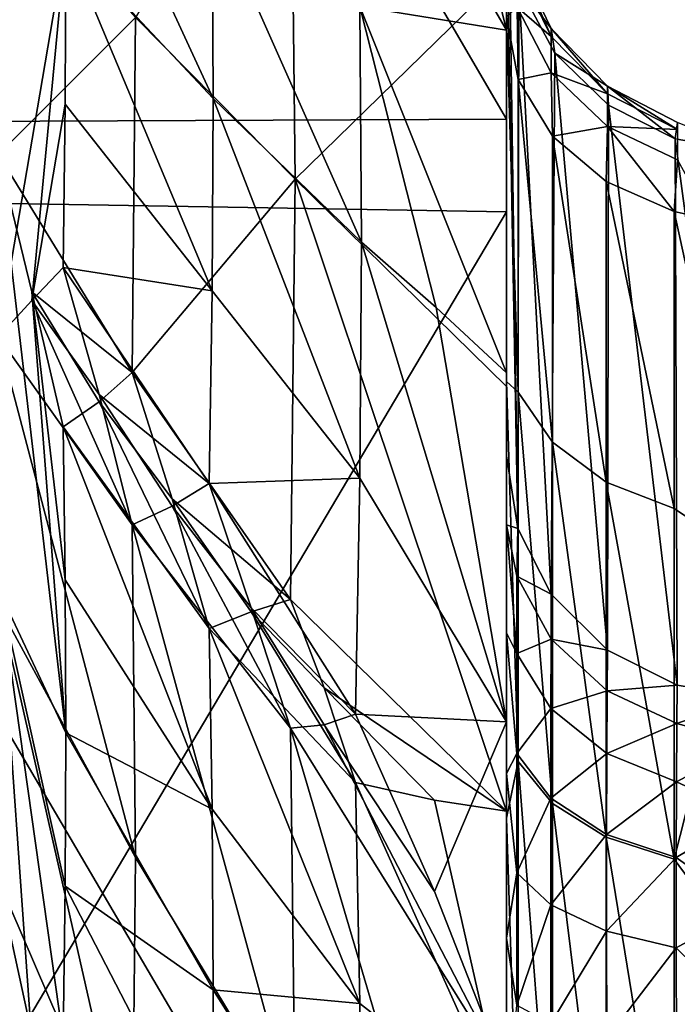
# Model space of a CAD drawing. Header units: millimetres. Extents: x -41 to 11, y -3 to 963.
# Tile 141 of 256: x -25.45 to -24.13, y 55.37 to 57.34. Entities that reach past the tile are written whole.
import ezdxf

# ---------------------------------------------------------------- set-up
doc = ezdxf.new("R2010")
doc.units = ezdxf.units.MM
doc.header["$LTSCALE"] = 65.185185
for name, color, linetype in [('1168', 7, 'CONTINUOUS'), ('1172', 7, 'CONTINUOUS'), ('1173', 7, 'CONTINUOUS'), ('1180', 7, 'CONTINUOUS'), ('1215', 7, 'CONTINUOUS'), ('1216', 7, 'CONTINUOUS'), ('1217', 7, 'CONTINUOUS'), ('1309', 7, 'CONTINUOUS'), ('1310', 7, 'CONTINUOUS'), ('1311', 7, 'CONTINUOUS'), ('1337', 7, 'CONTINUOUS'), ('1338', 7, 'CONTINUOUS'), ('1339', 7, 'CONTINUOUS'), ('1340', 7, 'CONTINUOUS'), ('1415', 7, 'CONTINUOUS'), ('1425', 7, 'CONTINUOUS'), ('1426', 7, 'CONTINUOUS'), ('1511', 7, 'CONTINUOUS'), ('1512', 7, 'CONTINUOUS'), ('1563', 7, 'CONTINUOUS'), ('1564', 7, 'CONTINUOUS'), ('1648', 7, 'CONTINUOUS'), ('1659', 7, 'CONTINUOUS'), ('1660', 7, 'CONTINUOUS'), ('3400', 7, 'CONTINUOUS'), ('3402', 7, 'CONTINUOUS'), ('3463', 7, 'CONTINUOUS'), ('3464', 7, 'CONTINUOUS')]:
    doc.layers.add(name, color=color, linetype=linetype)

msp = doc.modelspace()

# ---------------------------------------------------------------- linework, layer by layer
at = {"layer": '1168', "linetype": 'Continuous'}
for points in [[(-24.475, 57.3471, -24.8295), (-24.4515, 56.5967, -25.5155), (-24.475, 56.6181, -25.7112), (-24.475, 57.3471, -24.8295)], [(-24.4515, 57.2222, -24.7435), (-24.4515, 56.5967, -25.5155), (-24.475, 57.3471, -24.8295), (-24.4515, 57.2222, -24.7435)], [(-24.4515, 57.2222, -24.7435), (-24.3827, 56.4967, -25.4206), (-24.4515, 56.5967, -25.5155), (-24.4515, 57.2222, -24.7435)], [(-24.3828, 57.1088, -24.6655), (-24.3827, 56.4967, -25.4206), (-24.4515, 57.2222, -24.7435), (-24.3828, 57.1088, -24.6655)], [(-24.3828, 57.1088, -24.6655), (-24.2753, 56.4167, -25.3446), (-24.3827, 56.4967, -25.4206), (-24.3828, 57.1088, -24.6655)], [(-24.2754, 57.0178, -24.6029), (-24.2753, 56.4167, -25.3446), (-24.3828, 57.1088, -24.6655), (-24.2754, 57.0178, -24.6029)], [(-24.2754, 57.0178, -24.6029), (-24.1394, 56.3642, -25.2947), (-24.2753, 56.4167, -25.3446), (-24.2754, 57.0178, -24.6029)], [(-24.1395, 56.9581, -24.5618), (-24.1394, 56.3642, -25.2947), (-24.2754, 57.0178, -24.6029), (-24.1395, 56.9581, -24.5618)], [(-24.0675, 56.9423, -24.551), (-23.9881, 56.2624, -25.3601), (-24.1395, 56.9581, -24.5618), (-24.0675, 56.9423, -24.551)], [(-24.1395, 56.9581, -24.5618), (-23.9881, 56.2624, -25.3601), (-24.1394, 56.3642, -25.2947), (-24.1395, 56.9581, -24.5618)], [(-24.475, 56.6181, -25.7112), (-24.4515, 55.8581, -26.1801), (-24.475, 55.7454, -26.4513), (-24.475, 56.6181, -25.7112)], [(-24.4515, 56.5967, -25.5155), (-24.4515, 55.8581, -26.1801), (-24.475, 56.6181, -25.7112), (-24.4515, 56.5967, -25.5155)], [(-24.4515, 56.5967, -25.5155), (-24.3827, 55.7743, -26.0707), (-24.4515, 55.8581, -26.1801), (-24.4515, 56.5967, -25.5155)], [(-24.3827, 56.4967, -25.4206), (-24.3827, 55.7743, -26.0707), (-24.4515, 56.5967, -25.5155), (-24.3827, 56.4967, -25.4206)], [(-24.3827, 56.4967, -25.4206), (-24.2753, 55.7071, -25.9832), (-24.3827, 55.7743, -26.0707), (-24.3827, 56.4967, -25.4206)], [(-24.2753, 56.4167, -25.3446), (-24.2753, 55.7071, -25.9832), (-24.3827, 56.4967, -25.4206), (-24.2753, 56.4167, -25.3446)], [(-24.2753, 56.4167, -25.3446), (-24.1394, 55.663, -25.9257), (-24.2753, 55.7071, -25.9832), (-24.2753, 56.4167, -25.3446)], [(-24.1394, 56.3642, -25.2947), (-24.1394, 55.663, -25.9257), (-24.2753, 56.4167, -25.3446), (-24.1394, 56.3642, -25.2947)], [(-24.1394, 56.3642, -25.2947), (-23.9881, 56.2624, -25.3601), (-24.1394, 55.663, -25.9257), (-24.1394, 56.3642, -25.2947)], [(-23.9881, 56.2624, -25.3601), (-23.9881, 55.457, -26.0431), (-24.1394, 55.663, -25.9257), (-23.9881, 56.2624, -25.3601)], [(-24.4515, 55.8581, -26.1801), (-24.4515, 55.0248, -26.7211), (-24.475, 55.7454, -26.4513), (-24.4515, 55.8581, -26.1801)], [(-24.3827, 55.7743, -26.0707), (-24.3827, 54.959, -26.5999), (-24.4515, 55.8581, -26.1801), (-24.3827, 55.7743, -26.0707)], [(-24.4515, 55.8581, -26.1801), (-24.3827, 54.959, -26.5999), (-24.4515, 55.0248, -26.7211), (-24.4515, 55.8581, -26.1801)], [(-24.3827, 55.7743, -26.0707), (-24.2753, 54.9064, -26.5029), (-24.3827, 54.959, -26.5999), (-24.3827, 55.7743, -26.0707)], [(-24.2753, 55.7071, -25.9832), (-24.2753, 54.9064, -26.5029), (-24.3827, 55.7743, -26.0707), (-24.2753, 55.7071, -25.9832)], [(-24.475, 55.7454, -26.4513), (-24.4515, 55.0248, -26.7211), (-24.475, 54.7562, -27.0265), (-24.475, 55.7454, -26.4513)], [(-24.2753, 55.7071, -25.9832), (-24.1394, 54.8718, -26.4393), (-24.2753, 54.9064, -26.5029), (-24.2753, 55.7071, -25.9832)], [(-24.1394, 55.663, -25.9257), (-24.1394, 54.8718, -26.4393), (-24.2753, 55.7071, -25.9832), (-24.1394, 55.663, -25.9257)], [(-24.1394, 55.663, -25.9257), (-23.9881, 55.457, -26.0431), (-24.1394, 54.8718, -26.4393), (-24.1394, 55.663, -25.9257)], [(-23.9881, 55.457, -26.0431), (-23.9881, 54.5441, -26.5739), (-24.1394, 54.8718, -26.4393), (-23.9881, 55.457, -26.0431)]]:
    msp.add_3dface(points, dxfattribs=at)
at = {"layer": '1172', "linetype": 'Continuous'}
for points in [[(-24.475, 60.0933, -17.5001), (-24.475, 57.1424, -17.6223), (-24.475, 65.494, -39.218), (-24.475, 60.0933, -17.5001)], [(-24.475, 65.494, -39.218), (-24.475, 57.1424, -17.6223), (-24.475, 64.8555, -38.8933), (-24.475, 65.494, -39.218)], [(-24.475, 64.8555, -38.8933), (-24.475, 57.1424, -17.6223), (-24.475, 64.2409, -38.5258), (-24.475, 64.8555, -38.8933)], [(-24.475, 64.2409, -38.5258), (-24.475, 57.1424, -17.6223), (-24.475, 63.3917, -38.3417), (-24.475, 64.2409, -38.5258)], [(-24.475, 63.3917, -38.3417), (-24.475, 57.1424, -17.6223), (-24.475, 62.5642, -38.0766), (-24.475, 63.3917, -38.3417)], [(-24.475, 59.9067, -84.4999), (-24.475, 62.8576, -84.3777), (-24.475, 54.506, -62.782), (-24.475, 59.9067, -84.4999)], [(-24.475, 54.506, -62.782), (-24.475, 62.8576, -84.3777), (-24.475, 55.1445, -63.1067), (-24.475, 54.506, -62.782)], [(-24.475, 55.1445, -63.1067), (-24.475, 62.8576, -84.3777), (-24.475, 55.7591, -63.4742), (-24.475, 55.1445, -63.1067)], [(-24.475, 55.7591, -63.4742), (-24.475, 62.8576, -84.3777), (-24.475, 56.6083, -63.6583), (-24.475, 55.7591, -63.4742)], [(-24.475, 56.6083, -63.6583), (-24.475, 62.8576, -84.3777), (-24.475, 57.4358, -63.9234), (-24.475, 56.6083, -63.6583)], [(-24.475, 62.5642, -38.0766), (-24.475, 56.4693, -19.5205), (-24.475, 61.8483, -38.0876), (-24.475, 62.5642, -38.0766)], [(-24.475, 57.1424, -17.6223), (-24.475, 56.4693, -19.5205), (-24.475, 62.5642, -38.0766), (-24.475, 57.1424, -17.6223)], [(-24.475, 56.4693, -19.5205), (-24.475, 57.5601, -23.5915), (-24.475, 61.8483, -38.0876), (-24.475, 56.4693, -19.5205)], [(-24.475, 57.3471, -24.8295), (-24.475, 56.6181, -25.7112), (-24.475, 60.422, -37.9628), (-24.475, 57.3471, -24.8295)], [(-24.475, 60.422, -37.9628), (-24.475, 56.6181, -25.7112), (-24.475, 59.7188, -37.8276), (-24.475, 60.422, -37.9628)], [(-24.475, 56.9574, -84.3613), (-24.475, 59.9067, -84.4999), (-24.475, 50.8076, -60.1924), (-24.475, 56.9574, -84.3613)], [(-24.475, 50.8076, -60.1924), (-24.475, 59.9067, -84.4999), (-24.475, 51.2966, -60.7159), (-24.475, 50.8076, -60.1924)], [(-24.475, 51.2966, -60.7159), (-24.475, 59.9067, -84.4999), (-24.475, 51.7483, -61.2713), (-24.475, 51.2966, -60.7159)], [(-24.475, 51.7483, -61.2713), (-24.475, 59.9067, -84.4999), (-24.475, 52.4833, -61.7348), (-24.475, 51.7483, -61.2713)], [(-24.475, 52.4833, -61.7348), (-24.475, 59.9067, -84.4999), (-24.475, 53.1703, -62.2669), (-24.475, 52.4833, -61.7348)], [(-24.475, 53.1703, -62.2669), (-24.475, 59.9067, -84.4999), (-24.475, 53.8468, -62.5015), (-24.475, 53.1703, -62.2669)], [(-24.475, 53.8468, -62.5015), (-24.475, 59.9067, -84.4999), (-24.475, 54.506, -62.782), (-24.475, 53.8468, -62.5015)], [(-24.475, 59.7188, -37.8276), (-24.475, 55.7454, -26.4513), (-24.475, 58.8578, -37.945), (-24.475, 59.7188, -37.8276)], [(-24.475, 56.6181, -25.7112), (-24.475, 55.7454, -26.4513), (-24.475, 59.7188, -37.8276), (-24.475, 56.6181, -25.7112)], [(-24.475, 58.8578, -37.945), (-24.475, 55.7454, -26.4513), (-24.475, 57.9895, -37.9789), (-24.475, 58.8578, -37.945)], [(-24.475, 57.9895, -37.9789), (-24.475, 54.7562, -27.0265), (-24.475, 57.3205, -38.2341), (-24.475, 57.9895, -37.9789)], [(-24.475, 55.7454, -26.4513), (-24.475, 54.7562, -27.0265), (-24.475, 57.9895, -37.9789), (-24.475, 55.7454, -26.4513)], [(-24.475, 57.3205, -38.2341), (-24.475, 53.6815, -27.4189), (-24.475, 56.6354, -38.443), (-24.475, 57.3205, -38.2341)], [(-24.475, 54.7562, -27.0265), (-24.475, 53.6815, -27.4189), (-24.475, 57.3205, -38.2341), (-24.475, 54.7562, -27.0265)], [(-24.475, 57.1424, -17.6223), (-24.475, 54.2183, -18.0029), (-24.475, 55.5052, -18.4897), (-24.475, 57.1424, -17.6223)], [(-24.475, 55.8347, -18.6495), (-24.475, 57.1424, -17.6223), (-24.475, 55.5052, -18.4897), (-24.475, 55.8347, -18.6495)], [(-24.475, 56.1159, -18.8845), (-24.475, 57.1424, -17.6223), (-24.475, 55.8347, -18.6495), (-24.475, 56.1159, -18.8845)], [(-24.475, 56.3316, -19.1803), (-24.475, 57.1424, -17.6223), (-24.475, 56.1159, -18.8845), (-24.475, 56.3316, -19.1803)], [(-24.475, 56.4693, -19.5205), (-24.475, 57.1424, -17.6223), (-24.475, 56.3316, -19.1803), (-24.475, 56.4693, -19.5205)], [(-24.475, 49.2651, -58.5166), (-24.475, 56.9574, -84.3613), (-24.475, 49.7286, -59.2516), (-24.475, 49.2651, -58.5166)], [(-24.475, 47.5259, -55.2411), (-24.475, 56.9574, -84.3613), (-24.475, 47.8933, -55.8556), (-24.475, 47.5259, -55.2411)], [(-24.475, 49.7286, -59.2516), (-24.475, 56.9574, -84.3613), (-24.475, 50.2841, -59.7034), (-24.475, 49.7286, -59.2516)], [(-24.475, 54.0354, -83.9645), (-24.475, 56.9574, -84.3613), (-24.475, 47.5259, -55.2411), (-24.475, 54.0354, -83.9645)], [(-24.475, 50.2841, -59.7034), (-24.475, 56.9574, -84.3613), (-24.475, 50.8076, -60.1924), (-24.475, 50.2841, -59.7034)], [(-24.475, 48.7329, -57.8296), (-24.475, 56.9574, -84.3613), (-24.475, 49.2651, -58.5166), (-24.475, 48.7329, -57.8296)], [(-24.475, 48.4984, -57.1531), (-24.475, 56.9574, -84.3613), (-24.475, 48.7329, -57.8296), (-24.475, 48.4984, -57.1531)], [(-24.475, 48.218, -56.494), (-24.475, 56.9574, -84.3613), (-24.475, 48.4984, -57.1531), (-24.475, 48.218, -56.494)], [(-24.475, 47.8933, -55.8556), (-24.475, 56.9574, -84.3613), (-24.475, 48.218, -56.494), (-24.475, 47.8933, -55.8556)], [(-24.475, 56.6354, -38.443), (-24.475, 52.5545, -27.6164), (-24.475, 55.9376, -38.6047), (-24.475, 56.6354, -38.443)], [(-24.475, 53.6815, -27.4189), (-24.475, 52.5545, -27.6164), (-24.475, 56.6354, -38.443), (-24.475, 53.6815, -27.4189)], [(-24.475, 55.9376, -38.6047), (-24.475, 52.5545, -27.6164), (-24.475, 55.2306, -38.7181), (-24.475, 55.9376, -38.6047)], [(-24.475, 55.5052, -18.4897), (-24.475, 54.2183, -18.0029), (-24.475, 55.1482, -18.4145), (-24.475, 55.5052, -18.4897)]]:
    msp.add_3dface(points, dxfattribs=at)
at = {"layer": '1173', "linetype": 'Continuous'}
for points in [[(-26.1855, 59.9251, -84.4402), (-24.475, 59.9067, -84.4999), (-26.1855, 56.986, -84.3042), (-26.1855, 59.9251, -84.4402)], [(-24.475, 59.9067, -84.4999), (-24.475, 56.9574, -84.3613), (-26.1855, 56.986, -84.3042), (-24.475, 59.9067, -84.4999)], [(-26.1855, 56.986, -84.3042), (-24.475, 56.9574, -84.3613), (-26.1855, 54.0702, -83.9103), (-26.1855, 56.986, -84.3042)], [(-24.475, 56.9574, -84.3613), (-24.475, 54.0354, -83.9645), (-26.1855, 54.0702, -83.9103), (-24.475, 56.9574, -84.3613)]]:
    msp.add_3dface(points, dxfattribs=at)
at = {"layer": '1180', "linetype": 'Continuous'}
for points in [[(-24.475, 57.1424, -17.6223), (-24.475, 60.0933, -17.5001), (-26.1855, 60.0749, -17.5598), (-24.475, 57.1424, -17.6223)], [(-26.1855, 57.1352, -17.6827), (-24.475, 57.1424, -17.6223), (-26.1855, 60.0749, -17.5598), (-26.1855, 57.1352, -17.6827)], [(-24.475, 54.2183, -18.0029), (-24.475, 57.1424, -17.6223), (-26.1855, 57.1352, -17.6827), (-24.475, 54.2183, -18.0029)], [(-26.1855, 54.2178, -18.0634), (-24.475, 54.2183, -18.0029), (-26.1855, 57.1352, -17.6827), (-26.1855, 54.2178, -18.0634)]]:
    msp.add_3dface(points, dxfattribs=at)
at = {"layer": '1215', "linetype": 'Continuous'}
for points in [[(-24.4536, 57.4652, -23.9184), (-24.3851, 57.3076, -24.1855), (-24.4537, 57.4471, -24.2095), (-24.4536, 57.4652, -23.9184)], [(-24.4536, 57.4652, -23.9184), (-24.4499, 57.4089, -23.632), (-24.3851, 57.3238, -23.9248), (-24.4536, 57.4652, -23.9184)], [(-24.4536, 57.4652, -23.9184), (-24.3851, 57.3238, -23.9248), (-24.3851, 57.3076, -24.1855), (-24.4536, 57.4652, -23.9184)], [(-24.3851, 57.3076, -24.1855), (-24.4536, 57.3664, -24.4905), (-24.4537, 57.4471, -24.2095), (-24.3851, 57.3076, -24.1855)], [(-24.4499, 57.4089, -23.632), (-24.3783, 57.2747, -23.668), (-24.3851, 57.3238, -23.9248), (-24.4499, 57.4089, -23.632)], [(-24.4515, 57.2222, -24.7435), (-24.475, 57.3471, -24.8295), (-24.4536, 57.3664, -24.4905), (-24.4515, 57.2222, -24.7435)], [(-24.3851, 57.2353, -24.4371), (-24.4515, 57.2222, -24.7435), (-24.4536, 57.3664, -24.4905), (-24.3851, 57.2353, -24.4371)], [(-24.3851, 57.2353, -24.4371), (-24.4536, 57.3664, -24.4905), (-24.3851, 57.3076, -24.1855), (-24.3851, 57.2353, -24.4371)], [(-24.3851, 57.3238, -23.9248), (-24.3783, 57.2747, -23.668), (-24.2726, 57.2083, -23.93), (-24.3851, 57.3238, -23.9248)], [(-24.3851, 57.3238, -23.9248), (-24.2726, 57.2083, -23.93), (-24.2728, 57.1936, -24.1659), (-24.3851, 57.3238, -23.9248)], [(-24.3851, 57.3238, -23.9248), (-24.2728, 57.1936, -24.1659), (-24.3851, 57.3076, -24.1855), (-24.3851, 57.3238, -23.9248)], [(-24.2728, 57.1936, -24.1659), (-24.3851, 57.2353, -24.4371), (-24.3851, 57.3076, -24.1855), (-24.2728, 57.1936, -24.1659)], [(-24.3783, 57.2747, -23.668), (-24.2707, 57.1706, -23.6959), (-24.2726, 57.2083, -23.93), (-24.3783, 57.2747, -23.668)], [(-24.3828, 57.1088, -24.6655), (-24.4515, 57.2222, -24.7435), (-24.3851, 57.2353, -24.4371), (-24.3828, 57.1088, -24.6655)], [(-24.2726, 57.1282, -24.3935), (-24.3828, 57.1088, -24.6655), (-24.3851, 57.2353, -24.4371), (-24.2726, 57.1282, -24.3935)], [(-24.2726, 57.1282, -24.3935), (-24.3851, 57.2353, -24.4371), (-24.2728, 57.1936, -24.1659), (-24.2726, 57.1282, -24.3935)], [(-24.2726, 57.2083, -23.93), (-24.1333, 57.1221, -24.1536), (-24.2728, 57.1936, -24.1659), (-24.2726, 57.2083, -23.93)], [(-24.2707, 57.1706, -23.6959), (-24.1378, 57.1035, -23.7139), (-24.2726, 57.2083, -23.93), (-24.2707, 57.1706, -23.6959)], [(-24.2726, 57.2083, -23.93), (-24.1378, 57.1035, -23.7139), (-24.1331, 57.1358, -23.9333), (-24.2726, 57.2083, -23.93)], [(-24.2726, 57.2083, -23.93), (-24.1331, 57.1358, -23.9333), (-24.1333, 57.1221, -24.1536), (-24.2726, 57.2083, -23.93)], [(-24.1333, 57.1221, -24.1536), (-24.2726, 57.1282, -24.3935), (-24.2728, 57.1936, -24.1659), (-24.1333, 57.1221, -24.1536)], [(-24.2754, 57.0178, -24.6029), (-24.3828, 57.1088, -24.6655), (-24.2726, 57.1282, -24.3935), (-24.2754, 57.0178, -24.6029)], [(-24.1395, 56.9581, -24.5618), (-24.2754, 57.0178, -24.6029), (-24.2726, 57.1282, -24.3935), (-24.1395, 56.9581, -24.5618)], [(-24.1331, 57.061, -24.3661), (-24.1395, 56.9581, -24.5618), (-24.2726, 57.1282, -24.3935), (-24.1331, 57.061, -24.3661)], [(-24.1331, 57.061, -24.3661), (-24.2726, 57.1282, -24.3935), (-24.1333, 57.1221, -24.1536), (-24.1331, 57.061, -24.3661)], [(-24.1378, 57.1035, -23.7139), (-23.9881, 57.0773, -23.7209), (-24.1331, 57.1358, -23.9333), (-24.1378, 57.1035, -23.7139)], [(-24.0675, 56.9423, -24.551), (-24.1395, 56.9581, -24.5618), (-24.1331, 57.061, -24.3661), (-24.0675, 56.9423, -24.551)]]:
    msp.add_3dface(points, dxfattribs=at)
at = {"layer": '1216', "linetype": 'Continuous'}
for points in [[(-24.475, 57.5601, -23.5915), (-24.475, 56.4693, -19.5205), (-24.4519, 56.324, -19.5594), (-24.475, 57.5601, -23.5915)], [(-24.4686, 57.4832, -23.6121), (-24.475, 57.5601, -23.5915), (-24.4519, 56.324, -19.5594), (-24.4686, 57.4832, -23.6121)], [(-24.4499, 57.4089, -23.632), (-24.4686, 57.4832, -23.6121), (-24.4519, 56.324, -19.5594), (-24.4499, 57.4089, -23.632)], [(-24.3852, 56.1931, -19.5945), (-24.4499, 57.4089, -23.632), (-24.4519, 56.324, -19.5594), (-24.3852, 56.1931, -19.5945)], [(-24.3783, 57.2747, -23.668), (-24.4499, 57.4089, -23.632), (-24.3852, 56.1931, -19.5945), (-24.3783, 57.2747, -23.668)], [(-24.2727, 56.0812, -19.6245), (-24.3783, 57.2747, -23.668), (-24.3852, 56.1931, -19.5945), (-24.2727, 56.0812, -19.6245)], [(-24.2707, 57.1706, -23.6959), (-24.3783, 57.2747, -23.668), (-24.2727, 56.0812, -19.6245), (-24.2707, 57.1706, -23.6959)], [(-24.1334, 56.0112, -19.6432), (-24.2707, 57.1706, -23.6959), (-24.2727, 56.0812, -19.6245), (-24.1334, 56.0112, -19.6432)], [(-24.1378, 57.1035, -23.7139), (-24.2707, 57.1706, -23.6959), (-24.1334, 56.0112, -19.6432), (-24.1378, 57.1035, -23.7139)], [(-23.9881, 55.9865, -19.6498), (-23.9881, 57.0773, -23.7209), (-24.1378, 57.1035, -23.7139), (-23.9881, 55.9865, -19.6498)], [(-23.9881, 55.9865, -19.6498), (-24.1378, 57.1035, -23.7139), (-24.1334, 56.0112, -19.6432), (-23.9881, 55.9865, -19.6498)]]:
    msp.add_3dface(points, dxfattribs=at)
at = {"layer": '1217', "linetype": 'Continuous'}
for points in [[(-24.475, 56.4693, -19.5205), (-24.475, 56.3316, -19.1803), (-24.4519, 56.324, -19.5594), (-24.475, 56.4693, -19.5205)], [(-24.475, 56.3316, -19.1803), (-24.475, 56.1159, -18.8845), (-24.454, 56.0744, -19.0546), (-24.475, 56.3316, -19.1803)], [(-24.475, 56.3316, -19.1803), (-24.454, 56.0744, -19.0546), (-24.4539, 56.229, -19.2928), (-24.475, 56.3316, -19.1803)], [(-24.4519, 56.324, -19.5594), (-24.475, 56.3316, -19.1803), (-24.4539, 56.229, -19.2928), (-24.4519, 56.324, -19.5594)], [(-24.3852, 56.1931, -19.5945), (-24.4519, 56.324, -19.5594), (-24.4539, 56.229, -19.2928), (-24.3852, 56.1931, -19.5945)], [(-24.454, 56.0744, -19.0546), (-24.3857, 56.1027, -19.3571), (-24.4539, 56.229, -19.2928), (-24.454, 56.0744, -19.0546)], [(-24.3857, 56.1027, -19.3571), (-24.3852, 56.1931, -19.5945), (-24.4539, 56.229, -19.2928), (-24.3857, 56.1027, -19.3571)], [(-24.2727, 56.0812, -19.6245), (-24.3852, 56.1931, -19.5945), (-24.3857, 56.1027, -19.3571), (-24.2727, 56.0812, -19.6245)], [(-24.475, 56.1159, -18.8845), (-24.4541, 55.8742, -18.8543), (-24.454, 56.0744, -19.0546), (-24.475, 56.1159, -18.8845)], [(-24.475, 56.1159, -18.8845), (-24.475, 55.8347, -18.6495), (-24.4541, 55.8742, -18.8543), (-24.475, 56.1159, -18.8845)], [(-24.386, 55.9646, -19.1436), (-24.3857, 56.1027, -19.3571), (-24.454, 56.0744, -19.0546), (-24.386, 55.9646, -19.1436)], [(-24.386, 55.9646, -19.1436), (-24.2735, 55.9995, -19.4098), (-24.3857, 56.1027, -19.3571), (-24.386, 55.9646, -19.1436)], [(-24.2735, 55.9995, -19.4098), (-24.2727, 56.0812, -19.6245), (-24.3857, 56.1027, -19.3571), (-24.2735, 55.9995, -19.4098)], [(-24.4541, 55.8742, -18.8543), (-24.386, 55.9646, -19.1436), (-24.454, 56.0744, -19.0546), (-24.4541, 55.8742, -18.8543)], [(-24.1334, 56.0112, -19.6432), (-24.2727, 56.0812, -19.6245), (-24.2735, 55.9995, -19.4098), (-24.1334, 56.0112, -19.6432)], [(-24.1341, 55.9346, -19.4428), (-24.1334, 56.0112, -19.6432), (-24.2735, 55.9995, -19.4098), (-24.1341, 55.9346, -19.4428)], [(-23.9881, 55.9865, -19.6498), (-24.1334, 56.0112, -19.6432), (-24.1341, 55.9346, -19.4428), (-23.9881, 55.9865, -19.6498)], [(-24.2742, 55.8746, -19.2166), (-24.2735, 55.9995, -19.4098), (-24.386, 55.9646, -19.1436), (-24.2742, 55.8746, -19.2166)], [(-24.2742, 55.8746, -19.2166), (-24.1341, 55.9346, -19.4428), (-24.2735, 55.9995, -19.4098), (-24.2742, 55.8746, -19.2166)], [(-23.9906, 55.8951, -19.4235), (-23.9881, 55.9865, -19.6498), (-24.1341, 55.9346, -19.4428), (-23.9906, 55.8951, -19.4235)], [(-24.3862, 55.7853, -18.9642), (-24.386, 55.9646, -19.1436), (-24.4541, 55.8742, -18.8543), (-24.3862, 55.7853, -18.9642)], [(-24.3862, 55.7853, -18.9642), (-24.2742, 55.8746, -19.2166), (-24.386, 55.9646, -19.1436), (-24.3862, 55.7853, -18.9642)], [(-24.1353, 55.8179, -19.2625), (-24.1341, 55.9346, -19.4428), (-24.2742, 55.8746, -19.2166), (-24.1353, 55.8179, -19.2625)], [(-24.1353, 55.8179, -19.2625), (-23.9906, 55.8951, -19.4235), (-24.1341, 55.9346, -19.4428), (-24.1353, 55.8179, -19.2625)], [(-23.9921, 55.7516, -19.2262), (-23.9906, 55.8951, -19.4235), (-24.1353, 55.8179, -19.2625), (-23.9921, 55.7516, -19.2262)], [(-24.475, 55.8347, -18.6495), (-24.4541, 55.6357, -18.6997), (-24.4541, 55.8742, -18.8543), (-24.475, 55.8347, -18.6495)], [(-24.4541, 55.6357, -18.6997), (-24.3862, 55.7853, -18.9642), (-24.4541, 55.8742, -18.8543), (-24.4541, 55.6357, -18.6997)], [(-24.2746, 55.7125, -19.0542), (-24.2742, 55.8746, -19.2166), (-24.3862, 55.7853, -18.9642), (-24.2746, 55.7125, -19.0542)], [(-24.2746, 55.7125, -19.0542), (-24.1353, 55.8179, -19.2625), (-24.2742, 55.8746, -19.2166), (-24.2746, 55.7125, -19.0542)], [(-24.475, 55.8347, -18.6495), (-24.475, 55.5052, -18.4897), (-24.4541, 55.6357, -18.6997), (-24.475, 55.8347, -18.6495)], [(-24.1359, 55.6665, -19.111), (-24.1353, 55.8179, -19.2625), (-24.2746, 55.7125, -19.0542), (-24.1359, 55.6665, -19.111)], [(-24.1359, 55.6665, -19.111), (-23.9921, 55.7516, -19.2262), (-24.1353, 55.8179, -19.2625), (-24.1359, 55.6665, -19.111)], [(-24.3862, 55.5716, -18.8256), (-24.3862, 55.7853, -18.9642), (-24.4541, 55.6357, -18.6997), (-24.3862, 55.5716, -18.8256)], [(-24.3862, 55.5716, -18.8256), (-24.2746, 55.7125, -19.0542), (-24.3862, 55.7853, -18.9642), (-24.3862, 55.5716, -18.8256)], [(-23.9926, 55.5647, -19.0696), (-23.9921, 55.7516, -19.2262), (-24.1359, 55.6665, -19.111), (-23.9926, 55.5647, -19.0696)], [(-24.2746, 55.5191, -18.9289), (-24.2746, 55.7125, -19.0542), (-24.3862, 55.5716, -18.8256), (-24.2746, 55.5191, -18.9289)], [(-24.2746, 55.5191, -18.9289), (-24.1359, 55.6665, -19.111), (-24.2746, 55.7125, -19.0542), (-24.2746, 55.5191, -18.9289)], [(-24.1359, 55.486, -18.994), (-24.1359, 55.6665, -19.111), (-24.2746, 55.5191, -18.9289), (-24.1359, 55.486, -18.994)], [(-24.1359, 55.486, -18.994), (-23.9926, 55.5647, -19.0696), (-24.1359, 55.6665, -19.111), (-24.1359, 55.486, -18.994)], [(-24.475, 55.5052, -18.4897), (-24.454, 55.3713, -18.599), (-24.4541, 55.6357, -18.6997), (-24.475, 55.5052, -18.4897)], [(-24.454, 55.3713, -18.599), (-24.3862, 55.5716, -18.8256), (-24.4541, 55.6357, -18.6997), (-24.454, 55.3713, -18.599)], [(-24.386, 55.3347, -18.7355), (-24.3862, 55.5716, -18.8256), (-24.454, 55.3713, -18.599), (-24.386, 55.3347, -18.7355)], [(-24.386, 55.3347, -18.7355), (-24.2746, 55.5191, -18.9289), (-24.3862, 55.5716, -18.8256), (-24.386, 55.3347, -18.7355)], [(-23.9921, 55.3454, -18.9629), (-23.9926, 55.5647, -19.0696), (-24.1359, 55.486, -18.994), (-23.9921, 55.3454, -18.9629)], [(-24.2742, 55.3048, -18.8474), (-24.2746, 55.5191, -18.9289), (-24.386, 55.3347, -18.7355), (-24.2742, 55.3048, -18.8474)], [(-24.2742, 55.3048, -18.8474), (-24.1359, 55.486, -18.994), (-24.2746, 55.5191, -18.9289), (-24.2742, 55.3048, -18.8474)], [(-24.475, 55.5052, -18.4897), (-24.475, 55.1482, -18.4145), (-24.454, 55.3713, -18.599), (-24.475, 55.5052, -18.4897)], [(-24.1353, 55.286, -18.9179), (-24.1359, 55.486, -18.994), (-24.2742, 55.3048, -18.8474), (-24.1353, 55.286, -18.9179)], [(-24.1353, 55.286, -18.9179), (-23.9921, 55.3454, -18.9629), (-24.1359, 55.486, -18.994), (-24.1353, 55.286, -18.9179)]]:
    msp.add_3dface(points, dxfattribs=at)
at = {"layer": '1309', "linetype": 'Continuous'}
for points in [[(-24.475, 57.4358, -63.9234), (-24.9065, 57.8615, -62.3389), (-24.8973, 57.0224, -62.1125), (-24.475, 57.4358, -63.9234)], [(-24.475, 56.6083, -63.6583), (-24.475, 57.4358, -63.9234), (-24.8973, 57.0224, -62.1125), (-24.475, 56.6083, -63.6583)], [(-24.9065, 56.1825, -61.889), (-24.475, 55.7591, -63.4742), (-24.8973, 57.0224, -62.1125), (-24.9065, 56.1825, -61.889)], [(-24.475, 55.7591, -63.4742), (-24.475, 56.6083, -63.6583), (-24.8973, 57.0224, -62.1125), (-24.475, 55.7591, -63.4742)], [(-24.839, 56.0055, -62.0898), (-24.475, 55.7591, -63.4742), (-24.9065, 56.1825, -61.889), (-24.839, 56.0055, -62.0898)], [(-24.7763, 55.8165, -62.2814), (-24.6186, 55.7812, -62.8749), (-24.839, 56.0055, -62.0898), (-24.7763, 55.8165, -62.2814)], [(-24.6186, 55.7812, -62.8749), (-24.475, 55.7591, -63.4742), (-24.839, 56.0055, -62.0898), (-24.6186, 55.7812, -62.8749)]]:
    msp.add_3dface(points, dxfattribs=at)
at = {"layer": '1310', "linetype": 'Continuous'}
for points in [[(-24.475, 55.1445, -63.1067), (-24.6186, 55.7812, -62.8749), (-24.7763, 55.8165, -62.2814), (-24.475, 55.1445, -63.1067)], [(-24.475, 55.1445, -63.1067), (-24.7763, 55.8165, -62.2814), (-24.7676, 55.3747, -62.074), (-24.475, 55.1445, -63.1067)], [(-24.475, 55.1445, -63.1067), (-24.475, 55.7591, -63.4742), (-24.6186, 55.7812, -62.8749), (-24.475, 55.1445, -63.1067)], [(-24.7646, 54.9325, -61.8673), (-24.475, 55.1445, -63.1067), (-24.7676, 55.3747, -62.074), (-24.7646, 54.9325, -61.8673)]]:
    msp.add_3dface(points, dxfattribs=at)
at = {"layer": '1311', "linetype": 'Continuous'}
for points in [[(-24.839, 56.0055, -62.0898), (-24.9065, 56.1825, -61.889), (-24.9847, 56.1578, -61.5437), (-24.839, 56.0055, -62.0898)], [(-25.0686, 56.124, -61.1981), (-24.7763, 55.8165, -62.2814), (-24.9847, 56.1578, -61.5437), (-25.0686, 56.124, -61.1981)], [(-24.7763, 55.8165, -62.2814), (-24.839, 56.0055, -62.0898), (-24.9847, 56.1578, -61.5437), (-24.7763, 55.8165, -62.2814)], [(-24.7676, 55.3747, -62.074), (-24.7763, 55.8165, -62.2814), (-25.0686, 56.124, -61.1981), (-24.7676, 55.3747, -62.074)], [(-25.0627, 55.7632, -61.0289), (-24.7676, 55.3747, -62.074), (-25.0686, 56.124, -61.1981), (-25.0627, 55.7632, -61.0289)], [(-25.0608, 55.4021, -60.8602), (-24.7676, 55.3747, -62.074), (-25.0627, 55.7632, -61.0289), (-25.0608, 55.4021, -60.8602)], [(-25.0627, 55.0408, -60.692), (-24.7646, 54.9325, -61.8673), (-25.0608, 55.4021, -60.8602), (-25.0627, 55.0408, -60.692)], [(-24.7646, 54.9325, -61.8673), (-24.7676, 55.3747, -62.074), (-25.0608, 55.4021, -60.8602), (-24.7646, 54.9325, -61.8673)]]:
    msp.add_3dface(points, dxfattribs=at)
at = {"layer": '1337', "linetype": 'Continuous'}
for points in [[(-24.7763, 55.9532, -39.6688), (-24.6186, 55.5988, -39.1916), (-24.839, 55.9316, -39.9372), (-24.7763, 55.9532, -39.6688)], [(-24.839, 55.9316, -39.9372), (-24.475, 55.2306, -38.7181), (-24.9065, 55.925, -40.2047), (-24.839, 55.9316, -39.9372)], [(-24.6186, 55.5988, -39.1916), (-24.475, 55.2306, -38.7181), (-24.839, 55.9316, -39.9372), (-24.6186, 55.5988, -39.1916)], [(-24.475, 55.2306, -38.7181), (-24.475, 54.4617, -39.123), (-24.9065, 55.925, -40.2047), (-24.475, 55.2306, -38.7181)], [(-24.9065, 55.925, -40.2047), (-24.475, 54.4617, -39.123), (-24.8973, 55.138, -40.5734), (-24.9065, 55.925, -40.2047)]]:
    msp.add_3dface(points, dxfattribs=at)
at = {"layer": '1338', "linetype": 'Continuous'}
for points in [[(-24.7646, 56.8966, -39.4178), (-24.475, 55.9376, -38.6047), (-24.7676, 56.425, -39.5438), (-24.7646, 56.8966, -39.4178)], [(-24.475, 55.9376, -38.6047), (-24.7646, 56.8966, -39.4178), (-24.615, 56.7663, -38.9317), (-24.475, 55.9376, -38.6047)], [(-24.475, 56.6354, -38.443), (-24.475, 55.9376, -38.6047), (-24.615, 56.7663, -38.9317), (-24.475, 56.6354, -38.443)], [(-24.475, 55.9376, -38.6047), (-24.7763, 55.9532, -39.6688), (-24.7676, 56.425, -39.5438), (-24.475, 55.9376, -38.6047)], [(-24.475, 55.9376, -38.6047), (-24.6186, 55.5988, -39.1916), (-24.7763, 55.9532, -39.6688), (-24.475, 55.9376, -38.6047)], [(-24.475, 55.9376, -38.6047), (-24.475, 55.2306, -38.7181), (-24.6186, 55.5988, -39.1916), (-24.475, 55.9376, -38.6047)]]:
    msp.add_3dface(points, dxfattribs=at)
at = {"layer": '1339', "linetype": 'Continuous'}
for points in [[(-24.7676, 57.3679, -39.2911), (-24.7646, 56.8966, -39.4178), (-25.0627, 57.5691, -40.3878), (-24.7676, 57.3679, -39.2911)], [(-25.0627, 57.5691, -40.3878), (-24.7646, 56.8966, -39.4178), (-25.0608, 57.1842, -40.4912), (-25.0627, 57.5691, -40.3878)], [(-25.0608, 57.1842, -40.4912), (-24.7676, 56.425, -39.5438), (-25.0627, 56.7991, -40.5941), (-25.0608, 57.1842, -40.4912)], [(-24.7646, 56.8966, -39.4178), (-24.7676, 56.425, -39.5438), (-25.0608, 57.1842, -40.4912), (-24.7646, 56.8966, -39.4178)], [(-25.0627, 56.7991, -40.5941), (-24.7676, 56.425, -39.5438), (-25.0686, 56.4139, -40.6964), (-25.0627, 56.7991, -40.5941)], [(-24.7676, 56.425, -39.5438), (-24.7763, 55.9532, -39.6688), (-25.0686, 56.4139, -40.6964), (-24.7676, 56.425, -39.5438)], [(-25.0686, 56.4139, -40.6964), (-24.7763, 55.9532, -39.6688), (-24.9847, 56.1659, -40.4533), (-25.0686, 56.4139, -40.6964)], [(-24.7763, 55.9532, -39.6688), (-24.839, 55.9316, -39.9372), (-24.9847, 56.1659, -40.4533), (-24.7763, 55.9532, -39.6688)], [(-24.839, 55.9316, -39.9372), (-24.9065, 55.925, -40.2047), (-24.9847, 56.1659, -40.4533), (-24.839, 55.9316, -39.9372)]]:
    msp.add_3dface(points, dxfattribs=at)
at = {"layer": '1340', "linetype": 'Continuous'}
for points in [[(-24.475, 57.9895, -37.9789), (-24.475, 57.3205, -38.2341), (-24.6185, 57.9074, -38.5728), (-24.475, 57.9895, -37.9789)], [(-24.475, 57.3205, -38.2341), (-24.7763, 57.839, -39.1635), (-24.6185, 57.9074, -38.5728), (-24.475, 57.3205, -38.2341)], [(-24.475, 57.3205, -38.2341), (-24.7676, 57.3679, -39.2911), (-24.7763, 57.839, -39.1635), (-24.475, 57.3205, -38.2341)], [(-24.475, 56.6354, -38.443), (-24.615, 56.7663, -38.9317), (-24.7676, 57.3679, -39.2911), (-24.475, 56.6354, -38.443)], [(-24.615, 56.7663, -38.9317), (-24.7646, 56.8966, -39.4178), (-24.7676, 57.3679, -39.2911), (-24.615, 56.7663, -38.9317)], [(-24.475, 57.3205, -38.2341), (-24.475, 56.6354, -38.443), (-24.7676, 57.3679, -39.2911), (-24.475, 57.3205, -38.2341)]]:
    msp.add_3dface(points, dxfattribs=at)
at = {"layer": '1415', "linetype": 'Continuous'}
for points in [[(-25.4908, 57.0723, -59.6112), (-25.2161, 57.3459, -60.9051), (-25.4864, 57.6513, -59.7655), (-25.4908, 57.0723, -59.6112)], [(-25.2228, 56.636, -60.7161), (-25.2161, 57.3459, -60.9051), (-25.4908, 57.0723, -59.6112), (-25.2228, 56.636, -60.7161)], [(-25.4234, 56.7977, -59.8258), (-25.2228, 56.636, -60.7161), (-25.4908, 57.0723, -59.6112), (-25.4234, 56.7977, -59.8258)], [(-25.2887, 56.5777, -60.38), (-25.2228, 56.636, -60.7161), (-25.4234, 56.7977, -59.8258), (-25.2887, 56.5777, -60.38)], [(-25.3607, 56.5274, -60.0454), (-25.2887, 56.5777, -60.38), (-25.4234, 56.7977, -59.8258), (-25.3607, 56.5274, -60.0454)]]:
    msp.add_3dface(points, dxfattribs=at)
at = {"layer": '1425', "linetype": 'Continuous'}
for points in [[(-25.3551, 55.9155, -59.7592), (-25.4908, 57.0723, -59.6112), (-25.4868, 56.1954, -59.1591), (-25.3551, 55.9155, -59.7592)], [(-25.4234, 56.7977, -59.8258), (-25.4908, 57.0723, -59.6112), (-25.3551, 55.9155, -59.7592), (-25.4234, 56.7977, -59.8258)], [(-25.3607, 56.5274, -60.0454), (-25.4234, 56.7977, -59.8258), (-25.3565, 56.2216, -59.9021), (-25.3607, 56.5274, -60.0454)], [(-25.3565, 56.2216, -59.9021), (-25.4234, 56.7977, -59.8258), (-25.3551, 55.9155, -59.7592), (-25.3565, 56.2216, -59.9021)]]:
    msp.add_3dface(points, dxfattribs=at)
at = {"layer": '1426', "linetype": 'Continuous'}
for points in [[(-25.2228, 56.636, -60.7161), (-25.2887, 56.5777, -60.38), (-25.1426, 56.3834, -60.9587), (-25.2228, 56.636, -60.7161)], [(-25.0686, 56.124, -61.1981), (-25.2887, 56.5777, -60.38), (-25.3607, 56.5274, -60.0454), (-25.0686, 56.124, -61.1981)], [(-25.2887, 56.5777, -60.38), (-25.0686, 56.124, -61.1981), (-25.1426, 56.3834, -60.9587), (-25.2887, 56.5777, -60.38)], [(-25.0627, 55.7632, -61.0289), (-25.0686, 56.124, -61.1981), (-25.3607, 56.5274, -60.0454), (-25.0627, 55.7632, -61.0289)], [(-25.0627, 55.7632, -61.0289), (-25.3607, 56.5274, -60.0454), (-25.3565, 56.2216, -59.9021), (-25.0627, 55.7632, -61.0289)], [(-25.0627, 55.7632, -61.0289), (-25.3565, 56.2216, -59.9021), (-25.3551, 55.9155, -59.7592), (-25.0627, 55.7632, -61.0289)], [(-25.0608, 55.4021, -60.8602), (-25.3551, 55.9155, -59.7592), (-25.3565, 55.6093, -59.6166), (-25.0608, 55.4021, -60.8602)], [(-25.0608, 55.4021, -60.8602), (-25.0627, 55.7632, -61.0289), (-25.3551, 55.9155, -59.7592), (-25.0608, 55.4021, -60.8602)], [(-25.3607, 55.303, -59.4744), (-25.0627, 55.0408, -60.692), (-25.3565, 55.6093, -59.6166), (-25.3607, 55.303, -59.4744)], [(-25.0627, 55.0408, -60.692), (-25.0608, 55.4021, -60.8602), (-25.3565, 55.6093, -59.6166), (-25.0627, 55.0408, -60.692)]]:
    msp.add_3dface(points, dxfattribs=at)
at = {"layer": '1511', "linetype": 'Continuous'}
for points in [[(-25.0686, 56.4139, -40.6964), (-24.9847, 56.1659, -40.4533), (-25.1426, 56.3692, -41.0465), (-25.0686, 56.4139, -40.6964)], [(-25.1426, 56.3692, -41.0465), (-24.9065, 55.925, -40.2047), (-25.2228, 56.3316, -41.3947), (-25.1426, 56.3692, -41.0465)], [(-24.9847, 56.1659, -40.4533), (-24.9065, 55.925, -40.2047), (-25.1426, 56.3692, -41.0465), (-24.9847, 56.1659, -40.4533)], [(-25.2228, 56.3316, -41.3947), (-24.8973, 55.138, -40.5734), (-25.2161, 55.6662, -41.7062), (-25.2228, 56.3316, -41.3947)], [(-24.9065, 55.925, -40.2047), (-24.8973, 55.138, -40.5734), (-25.2228, 56.3316, -41.3947), (-24.9065, 55.925, -40.2047)], [(-24.8973, 55.138, -40.5734), (-25.2228, 55, -42.0157), (-25.2161, 55.6662, -41.7062), (-24.8973, 55.138, -40.5734)]]:
    msp.add_3dface(points, dxfattribs=at)
at = {"layer": '1512', "linetype": 'Continuous'}
for points in [[(-25.0627, 57.5691, -40.3878), (-25.0608, 57.1842, -40.4912), (-25.3565, 57.8248, -41.577), (-25.0627, 57.5691, -40.3878)], [(-25.3565, 57.8248, -41.577), (-25.0608, 57.1842, -40.4912), (-25.3551, 57.4986, -41.6647), (-25.3565, 57.8248, -41.577)], [(-25.3551, 57.4986, -41.6647), (-25.0627, 56.7991, -40.5941), (-25.3565, 57.1723, -41.7519), (-25.3551, 57.4986, -41.6647)], [(-25.0608, 57.1842, -40.4912), (-25.0627, 56.7991, -40.5941), (-25.3551, 57.4986, -41.6647), (-25.0608, 57.1842, -40.4912)], [(-25.3565, 57.1723, -41.7519), (-25.0627, 56.7991, -40.5941), (-25.3607, 56.8459, -41.8387), (-25.3565, 57.1723, -41.7519)], [(-25.0627, 56.7991, -40.5941), (-25.0686, 56.4139, -40.6964), (-25.3607, 56.8459, -41.8387), (-25.0627, 56.7991, -40.5941)], [(-25.3607, 56.8459, -41.8387), (-25.0686, 56.4139, -40.6964), (-25.2887, 56.5923, -41.6147), (-25.3607, 56.8459, -41.8387)], [(-25.0686, 56.4139, -40.6964), (-25.1426, 56.3692, -41.0465), (-25.2887, 56.5923, -41.6147), (-25.0686, 56.4139, -40.6964)], [(-25.1426, 56.3692, -41.0465), (-25.2228, 56.3316, -41.3947), (-25.2887, 56.5923, -41.6147), (-25.1426, 56.3692, -41.0465)]]:
    msp.add_3dface(points, dxfattribs=at)
at = {"layer": '1563', "linetype": 'Continuous'}
for points in [[(-25.3607, 56.8459, -41.8387), (-25.2887, 56.5923, -41.6147), (-25.4234, 56.78, -42.1806), (-25.3607, 56.8459, -41.8387)], [(-25.2228, 56.3316, -41.3947), (-25.4908, 56.7076, -42.5216), (-25.4234, 56.78, -42.1806), (-25.2228, 56.3316, -41.3947)], [(-25.2887, 56.5923, -41.6147), (-25.2228, 56.3316, -41.3947), (-25.4234, 56.78, -42.1806), (-25.2887, 56.5923, -41.6147)], [(-25.2161, 55.6662, -41.7062), (-25.4864, 56.1648, -42.7755), (-25.4908, 56.7076, -42.5216), (-25.2161, 55.6662, -41.7062)], [(-25.2228, 56.3316, -41.3947), (-25.2161, 55.6662, -41.7062), (-25.4908, 56.7076, -42.5216), (-25.2228, 56.3316, -41.3947)], [(-25.2228, 55, -42.0157), (-25.4908, 55.6214, -43.0281), (-25.4864, 56.1648, -42.7755), (-25.2228, 55, -42.0157)], [(-25.2161, 55.6662, -41.7062), (-25.2228, 55, -42.0157), (-25.4864, 56.1648, -42.7755), (-25.2161, 55.6662, -41.7062)], [(-25.4908, 55.6214, -43.0281), (-25.2228, 55, -42.0157), (-25.4233, 55.3133, -42.8641), (-25.4908, 55.6214, -43.0281)]]:
    msp.add_3dface(points, dxfattribs=at)
at = {"layer": '1564', "linetype": 'Continuous'}
for points in [[(-25.3551, 57.4986, -41.6647), (-25.4908, 56.7076, -42.5216), (-25.4868, 57.67, -42.3042), (-25.3551, 57.4986, -41.6647)], [(-25.4908, 56.7076, -42.5216), (-25.3551, 57.4986, -41.6647), (-25.4234, 56.78, -42.1806), (-25.4908, 56.7076, -42.5216)], [(-25.3551, 57.4986, -41.6647), (-25.3565, 57.1723, -41.7519), (-25.4234, 56.78, -42.1806), (-25.3551, 57.4986, -41.6647)], [(-25.3565, 57.1723, -41.7519), (-25.3607, 56.8459, -41.8387), (-25.4234, 56.78, -42.1806), (-25.3565, 57.1723, -41.7519)]]:
    msp.add_3dface(points, dxfattribs=at)
at = {"layer": '1648', "linetype": 'Continuous'}
msp.add_3dface([(-25.4868, 54.8364, -43.6256), (-25.4908, 55.6214, -43.0281), (-25.4233, 55.3133, -42.8641), (-25.4868, 54.8364, -43.6256)], dxfattribs=at)
at = {"layer": '1659', "linetype": 'Continuous'}
for points in [[(-25.4868, 56.1954, -59.1591), (-25.4908, 55.2854, -58.7779), (-25.4233, 55.2974, -59.1268), (-25.4868, 56.1954, -59.1591)], [(-25.3607, 55.303, -59.4744), (-25.4868, 56.1954, -59.1591), (-25.4233, 55.2974, -59.1268), (-25.3607, 55.303, -59.4744)], [(-25.3551, 55.9155, -59.7592), (-25.4868, 56.1954, -59.1591), (-25.3565, 55.6093, -59.6166), (-25.3551, 55.9155, -59.7592)], [(-25.4868, 56.1954, -59.1591), (-25.3607, 55.303, -59.4744), (-25.3565, 55.6093, -59.6166), (-25.4868, 56.1954, -59.1591)]]:
    msp.add_3dface(points, dxfattribs=at)
at = {"layer": '1660', "linetype": 'Continuous'}
for points in [[(-24.8973, 57.0224, -62.1125), (-24.9065, 57.8615, -62.3389), (-25.2161, 57.3459, -60.9051), (-24.8973, 57.0224, -62.1125)], [(-24.8973, 57.0224, -62.1125), (-25.2161, 57.3459, -60.9051), (-25.2228, 56.636, -60.7161), (-24.8973, 57.0224, -62.1125)], [(-24.9065, 56.1825, -61.889), (-24.8973, 57.0224, -62.1125), (-25.2228, 56.636, -60.7161), (-24.9065, 56.1825, -61.889)], [(-24.9065, 56.1825, -61.889), (-25.2228, 56.636, -60.7161), (-25.1426, 56.3834, -60.9587), (-24.9065, 56.1825, -61.889)], [(-24.9847, 56.1578, -61.5437), (-24.9065, 56.1825, -61.889), (-25.1426, 56.3834, -60.9587), (-24.9847, 56.1578, -61.5437)], [(-25.0686, 56.124, -61.1981), (-24.9847, 56.1578, -61.5437), (-25.1426, 56.3834, -60.9587), (-25.0686, 56.124, -61.1981)]]:
    msp.add_3dface(points, dxfattribs=at)
at = {"layer": '3400', "linetype": 'Continuous'}
for points in [[(9.125, 102.5, -93.5), (9.125, 17.5, -93.5), (-40.875, 102.5, -93.5), (9.125, 102.5, -93.5)], [(9.125, 17.5, -93.5), (-40.875, 17.5, -93.5), (-40.875, 102.5, -93.5), (9.125, 17.5, -93.5)]]:
    msp.add_3dface(points, dxfattribs=at)
at = {"layer": '3402', "linetype": 'Continuous'}
for points in [[(-40.875, 17.5, -8.5), (9.125, 102.5, -8.5), (-40.875, 102.5, -8.5), (-40.875, 17.5, -8.5)], [(9.125, 17.5, -8.5), (9.125, 102.5, -8.5), (-40.875, 17.5, -8.5), (9.125, 17.5, -8.5)]]:
    msp.add_3dface(points, dxfattribs=at)
at = {"layer": '3463', "linetype": 'Continuous'}
for points in [[(-40.875, 99.8, -90.8), (-40.875, 20.2, -90.8), (-15.675, 99.8, -90.8), (-40.875, 99.8, -90.8)], [(-40.875, 20.2, -90.8), (-15.675, 20.2, -90.8), (-15.675, 99.8, -90.8), (-40.875, 20.2, -90.8)]]:
    msp.add_3dface(points, dxfattribs=at)
at = {"layer": '3464', "linetype": 'Continuous'}
for points in [[(-15.675, 20.2, -11.2), (-40.875, 99.8, -11.2), (-15.675, 99.8, -11.2), (-15.675, 20.2, -11.2)], [(-40.875, 20.2, -11.2), (-40.875, 99.8, -11.2), (-15.675, 20.2, -11.2), (-40.875, 20.2, -11.2)]]:
    msp.add_3dface(points, dxfattribs=at)

doc.saveas('drawing.dxf')
